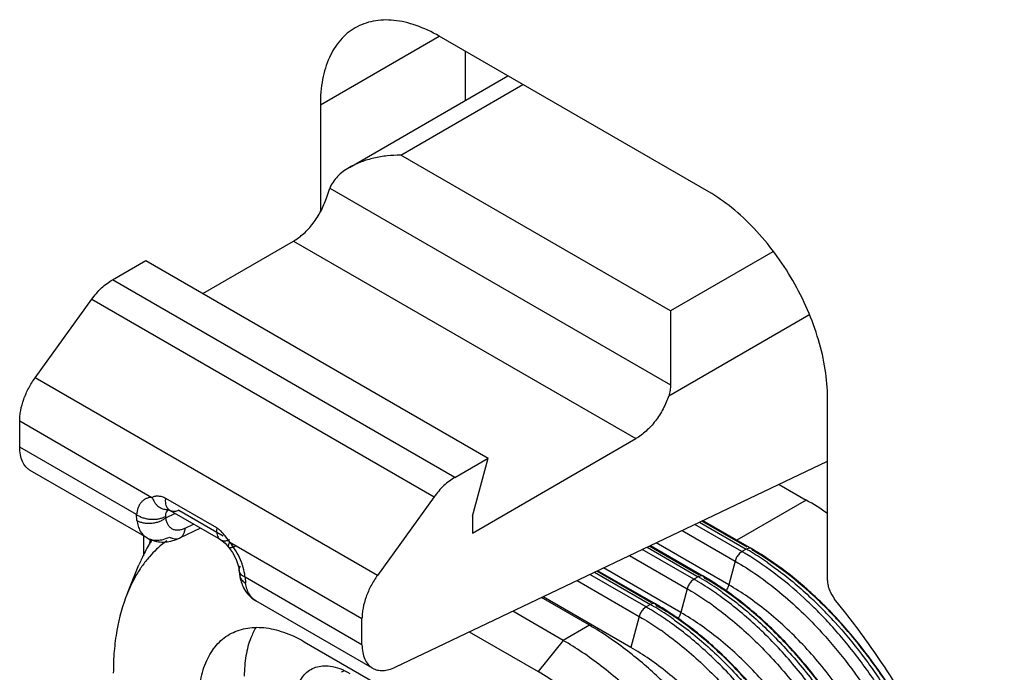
# Model space of a CAD drawing. Header units: inches. Extents: x 0 to 34, y 0 to 22.
# Tile 101 of 126: x 22.247 to 22.728, y 14.062 to 14.381. Entities that reach past the tile are written whole.
import ezdxf

# ---------------------------------------------------------------- set-up
doc = ezdxf.new("R2010")
doc.units = ezdxf.units.IN
doc.header["$LTSCALE"] = 1.87
doc.header["$MEASUREMENT"] = 0
doc.layers.get('0').update_dxf_attribs({"linetype": 'CONTINUOUS'})
doc.layers.add('02___PRT_ALL_AXES', color=7, linetype='CONTINUOUS')

msp = doc.modelspace()

# ---------------------------------------------------------------- linework, layer by layer
at = {"color": 7, "linetype": 'CONTINUOUS'}
for p, q in [((22.4648858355, 14.365133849), (22.4648858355, 14.3410676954)), ((22.3941751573, 14.3390107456), (22.3941751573, 14.2867361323)), ((22.6416625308, 14.106832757), (22.6416625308, 14.196114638)), ((22.6025095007, 14.123069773), (22.5803534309, 14.1358624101)), ((22.5998914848, 14.1209830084), (22.5769386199, 14.134235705)), ((22.5792616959, 14.135342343), (22.6020113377, 14.1222069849)), ((22.30790813, 14.1286399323), (22.30790813, 14.1189002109)), ((22.5764890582, 14.1074707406), (22.5512926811, 14.1220188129)), ((22.5536157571, 14.1231254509), (22.578608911, 14.1086947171)), ((22.6020113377, 14.1222069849), (22.5998914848, 14.1209830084)), ((22.5530866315, 14.0939584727), (22.5256467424, 14.1098019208)), ((22.5279698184, 14.1109085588), (22.5552064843, 14.0951824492)), ((22.578608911, 14.1086947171), (22.5764890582, 14.1074707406)), ((22.5254903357, 14.0850405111), (22.5020627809, 14.0985672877)), ((22.6505353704, 14.0909707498), (22.6451176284, 14.0978214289)), ((22.5552064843, 14.0951824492), (22.5530866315, 14.0939584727))]:
    msp.add_line(p, q, dxfattribs=at)
at = {"color": 6, "linetype": 'CONTINUOUS'}
for p, q in [((22.4083694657, 14.3084358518), (22.4857263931, 14.3531007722)), ((22.4333706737, 14.3144150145), (22.493049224, 14.3488726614)), ((22.5650484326, 14.2383859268), (22.4333706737, 14.3144150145)), ((22.3971459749, 14.2935013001), (22.3988235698, 14.2983427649)), ((22.3988235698, 14.2983427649), (22.5650484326, 14.2023666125)), ((22.336812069, 14.2469325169), (22.3811459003, 14.2725303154)), ((22.3811459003, 14.2725303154), (22.5481789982, 14.1760874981)), ((22.6150404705, 14.267250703), (22.5650484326, 14.2383859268)), ((22.2927707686, 14.2536481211), (22.3089759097, 14.2630047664)), ((22.3089759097, 14.2630047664), (22.4760090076, 14.1665619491)), ((22.4598038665, 14.1572053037), (22.2927707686, 14.2536481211)), ((22.2549957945, 14.2058025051), (22.2826312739, 14.2441022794)), ((22.2826312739, 14.2441022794), (22.4496643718, 14.1476594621)), ((22.5641790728, 14.1970584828), (22.6324767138, 14.2364926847)), ((22.5650484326, 14.2383859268), (22.5650484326, 14.2023666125)), ((22.4220288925, 14.1093596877), (22.2549957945, 14.2058025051)), ((22.2474576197, 14.1719975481), (22.2474576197, 14.184729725)), ((22.2474576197, 14.184729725), (22.3120160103, 14.1474545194)), ((22.468442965, 14.1300489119), (22.5481789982, 14.1760874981)), ((22.3045014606, 14.1390611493), (22.2474576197, 14.1719975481)), ((22.4307098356, 14.0645770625), (22.6416625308, 14.1650680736)), ((22.4598038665, 14.1572053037), (22.4760090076, 14.1665619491)), ((22.468442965, 14.1381908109), (22.4760090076, 14.1665619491)), ((22.3095929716, 14.1276671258), (22.2526346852, 14.1605541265)), ((22.6179919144, 14.1537921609), (22.6312779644, 14.1461209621)), ((22.3186793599, 14.1455943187), (22.3187602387, 14.1468723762)), ((22.3435924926, 14.132534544), (22.3187602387, 14.1468723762)), ((22.4496643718, 14.1476594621), (22.4220288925, 14.1093596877)), ((22.6312779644, 14.1461209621), (22.5974004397, 14.1265605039)), ((22.3198602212, 14.1414588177), (22.3189622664, 14.1402550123)), ((22.319362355, 14.1415407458), (22.3200255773, 14.141368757)), ((22.3200255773, 14.141368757), (22.320727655, 14.1410300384)), ((22.34558244, 14.1266791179), (22.3207318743, 14.1410276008)), ((22.3251341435, 14.1411875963), (22.3467524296, 14.1287054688)), ((22.3046105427, 14.1362026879), (22.3045015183, 14.1390611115)), ((22.3185331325, 14.1381534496), (22.3186747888, 14.1373658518)), ((22.3232768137, 14.139558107), (22.3186747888, 14.1373658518)), ((22.468442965, 14.1381908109), (22.468442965, 14.1300489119)), ((22.5808666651, 14.1361068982), (22.6045114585, 14.1224546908)), ((22.3356587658, 14.132408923), (22.325469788, 14.127555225)), ((22.3281867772, 14.1324750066), (22.3322182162, 14.1343954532)), ((22.3435924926, 14.132534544), (22.3435116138, 14.1312564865)), ((22.5707487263, 14.1312870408), (22.5965691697, 14.1163786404)), ((22.3455840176, 14.1266782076), (22.3476445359, 14.1250521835)), ((22.3499323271, 14.1255621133), (22.3477803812, 14.1286566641)), ((22.3476445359, 14.1250521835), (22.3493680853, 14.1231871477)), ((22.349368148, 14.1231870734), (22.351274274, 14.1205710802)), ((22.3499323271, 14.1255621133), (22.4144907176, 14.0882869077)), ((22.5791070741, 14.1095575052), (22.5547074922, 14.123645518)), ((22.5552207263, 14.1238900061), (22.5811090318, 14.1089424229)), ((22.5934654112, 14.1047401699), (22.5580033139, 14.1252155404)), ((22.6034116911, 14.1226816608), (22.6020113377, 14.1222069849)), ((22.60451152, 14.1224547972), (22.6034116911, 14.1226816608)), ((22.6053336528, 14.121439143), (22.6045114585, 14.1224546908)), ((22.3068966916, 14.1173589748), (22.3068001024, 14.1171463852)), ((22.5451027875, 14.1190701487), (22.5731667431, 14.1028663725)), ((22.5965691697, 14.1163786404), (22.5934654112, 14.1047401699)), ((22.5998914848, 14.1209830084), (22.5984911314, 14.1198405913)), ((22.3000110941, 14.1006816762), (22.3056528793, 14.1144803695)), ((22.35421024, 14.1137413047), (22.3545578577, 14.1116814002)), ((22.3545585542, 14.1116735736), (22.3545578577, 14.1116814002)), ((22.3545585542, 14.1116735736), (22.3548170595, 14.1093916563)), ((22.5295747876, 14.111673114), (22.5577066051, 14.0954301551)), ((22.5700629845, 14.091227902), (22.5323573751, 14.1129986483)), ((22.357446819, 14.1084911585), (22.3577269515, 14.1055339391)), ((22.4144907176, 14.0755547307), (22.3574468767, 14.1084911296)), ((22.5194568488, 14.1068532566), (22.5497643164, 14.0893541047)), ((22.5557046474, 14.0960452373), (22.5290615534, 14.1114286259)), ((22.5764890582, 14.1074707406), (22.5750887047, 14.1063283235)), ((22.5819312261, 14.1079268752), (22.5811090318, 14.1089424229)), ((22.5731667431, 14.1028663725), (22.5700629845, 14.091227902)), ((22.5457291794, 14.0742231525), (22.5028867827, 14.0989598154)), ((22.4196677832, 14.0641113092), (22.3627094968, 14.0969983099)), ((22.5530866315, 14.0939584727), (22.5516862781, 14.0928160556)), ((22.5585287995, 14.0944146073), (22.5577066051, 14.0954301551)), ((22.4144907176, 14.0755547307), (22.4144907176, 14.0882869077)), ((22.5126828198, 14.0776456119), (22.4880274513, 14.0918813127)), ((22.5497643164, 14.0893541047), (22.5457291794, 14.0742231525)), ((22.5254903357, 14.0850405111), (22.5126828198, 14.0776456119)), ((22.4668576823, 14.0817967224), (22.5004353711, 14.0624093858)), ((22.3862960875, 14.0770093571), (22.5115709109, 14.0046772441)), ((22.5126828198, 14.0776456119), (22.5004353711, 14.0624093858))]:
    msp.add_line(p, q, dxfattribs=at)
msp.add_lwpolyline([(22.351274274, 14.1205710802), (22.3530855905, 14.1171099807), (22.35421024, 14.1137413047)], dxfattribs=at)
for centre, radius, start, end in [((22.5526407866, 14.0100794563), 0.1571340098, 55.4733323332, 59.970450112), ((22.319192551, 14.147609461), 0.006070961, 271.6601777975, 281.8718095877), ((22.3171545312, 14.1407765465), 0.0151338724, 240.0235018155, 259.0951825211), ((22.4242866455, 14.1114999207), 0.114288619, 172.0844490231, 173.4579166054), ((22.4181170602, 14.1107039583), 0.1076222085, 171.3002380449, 172.1178647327), ((22.3490896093, 14.0854827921), 0.0505586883, 126.1553288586, 133.5501722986), ((22.3507686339, 14.0836751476), 0.0530256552, 133.5193347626, 139.0202747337), ((22.3232043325, 14.1032106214), 0.0348421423, 37.2643447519, 39.9043140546), ((22.3230099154, 14.1030390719), 0.0351007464, 29.3343646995, 37.2950479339), ((22.531527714, 14.0001374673), 0.1409571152, 59.2540185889, 59.9976221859), ((22.5298914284, 13.9973784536), 0.1441648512, 58.7759547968, 59.2556898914), ((22.5340438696, 14.0004122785), 0.1409256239, 59.510416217, 59.9977573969), ((22.5285559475, 13.9913359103), 0.1515314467, 56.0293975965, 59.4635770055), ((22.3783257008, 14.0847864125), 0.0785052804, 155.6568125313, 157.7751638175), ((22.3534180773, 14.0813549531), 0.0565473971, 139.0059598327, 144.987609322), ((22.5296609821, 13.9993503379), 0.1404522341, 59.5906567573, 59.9979341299), ((22.5281283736, 13.9967479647), 0.143472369, 58.8542565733, 59.5888538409), ((22.5256513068, 13.9904628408), 0.1522767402, 55.3195144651, 58.7605394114), ((22.3562509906, 14.079291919), 0.0600513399, 144.9262707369, 146.425892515), ((22.359005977, 14.1099938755), 0.0042308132, 179.1322837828, 188.1640996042), ((22.3753536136, 14.1122636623), 0.020736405, 187.957764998, 192.3967668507), ((22.5062585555, 13.98583807), 0.1404522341, 59.5906567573, 59.9979341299), ((22.504725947, 13.983235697), 0.1434723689, 58.854256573, 59.588853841), ((22.5081252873, 13.9866251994), 0.1409571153, 59.2540185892, 59.9976221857), ((22.5032706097, 13.9785460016), 0.1503825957, 55.584742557, 59.2380302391), ((22.5106414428, 13.9869000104), 0.1409256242, 59.5104162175, 59.9977573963), ((22.5090961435, 13.9820083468), 0.1454662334, 56.6982447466, 59.9536140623), ((22.5062939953, 13.9796606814), 0.1493697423, 56.8145776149, 59.4823434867), ((22.4985528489, 13.973288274), 0.1551788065, 55.2467601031, 58.8031931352), ((22.5028171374, 13.9743022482), 0.1557572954, 56.3194906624, 56.8230916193), ((22.4967828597, 13.9688219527), 0.1620714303, 54.8862868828, 55.6355610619), ((22.5044028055, 13.9748063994), 0.154062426, 55.9303448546, 56.7099857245), ((22.5009985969, 13.9715810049), 0.1590302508, 55.5593702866, 56.3179814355), ((22.5032677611, 13.9731247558), 0.1560912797, 55.7275383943, 55.9310185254), ((22.499897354, 13.9699720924), 0.1609799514, 55.3619220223, 55.5599805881), ((22.3702758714, 14.1100907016), 0.0151215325, 222.0490163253, 239.9754593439), ((22.4932933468, 13.9656363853), 0.1644638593, 54.519910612, 55.2609123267), ((22.4921618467, 13.9640460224), 0.1664156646, 54.3270299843, 54.5204884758), ((22.4953048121, 13.9667100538), 0.1646491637, 54.6933882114, 54.8882723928), ((22.4898379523, 13.9455503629), 0.2098106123, 44.3607386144, 46.7632501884), ((22.4961710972, 13.9492320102), 0.2044118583, 44.8972445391, 47.3545685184), ((22.4936404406, 13.9474382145), 0.2077127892, 44.7537826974, 47.1730612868), ((22.4828561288, 13.9723258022), 0.1404522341, 59.5906567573, 59.9979341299), ((22.4813235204, 13.9697234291), 0.1434723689, 58.854256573, 59.5888538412), ((22.4847228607, 13.9731129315), 0.1409571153, 59.2540185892, 59.9976221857), ((22.4751504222, 13.9597760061), 0.1551788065, 55.246760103, 58.8031931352), ((22.4798681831, 13.9650337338), 0.1503825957, 55.584742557, 59.238030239), ((22.4872390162, 13.9733877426), 0.1409256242, 59.5104162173, 59.9977573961), ((22.4856937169, 13.9684960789), 0.1454662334, 56.6982447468, 59.9536140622), ((22.4828915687, 13.9661484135), 0.1493697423, 56.814577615, 59.4823434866), ((22.4917386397, 13.9640655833), 0.1609526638, 54.3602929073, 55.1185229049), ((22.4902652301, 13.9620008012), 0.1634892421, 54.1650870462, 54.3622850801), ((22.4857051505, 13.9422808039), 0.2126800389, 44.1768562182, 46.549552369), ((22.4839325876, 13.9396932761), 0.2181277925, 43.4451300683, 44.3761470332), ((22.4900698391, 13.943151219), 0.2130258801, 43.4455284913, 44.8975071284), ((22.4878755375, 13.9417173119), 0.215834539, 43.4416657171, 44.7547883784), ((22.4794147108, 13.9607899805), 0.1557572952, 56.3194906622, 56.8230916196), ((22.473380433, 13.9553096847), 0.1620714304, 54.8862868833, 55.6355610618), ((22.4810003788, 13.9612941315), 0.154062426, 55.9303448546, 56.7099857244), ((22.4775961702, 13.9580687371), 0.1590302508, 55.5593702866, 56.3179814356), ((22.4719023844, 13.9531977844), 0.1646491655, 54.6933882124, 54.8882723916), ((22.4798653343, 13.9596124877), 0.15609128, 55.7275383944, 55.9310185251), ((22.4764949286, 13.9564598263), 0.1609799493, 55.361922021, 55.5599805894), ((22.4810626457, 13.9377497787), 0.2191671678, 43.4468529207, 44.1806123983), ((22.4774802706, 13.9343760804), 0.2240880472, 42.2589169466, 43.4432259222), ((22.4805077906, 13.9364440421), 0.222848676, 42.3622613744, 43.4461475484), ((22.4844453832, 13.9384710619), 0.2205572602, 42.6346753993, 43.4412481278), ((22.486675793, 13.9399347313), 0.2177019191, 42.7500421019, 43.4458695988), ((22.4698909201, 13.9521241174), 0.1644638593, 54.5199106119, 55.2609123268), ((22.4687594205, 13.9505337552), 0.1664156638, 54.3270299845, 54.520488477), ((22.468336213, 13.9505533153), 0.160952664, 54.3602929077, 55.1185229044), ((22.4668628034, 13.9484885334), 0.1634892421, 54.1650870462, 54.3622850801), ((22.4093559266, 14.0534629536), 0.009948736, 110.6102946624, 119.9962465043)]:
    msp.add_arc(centre, radius, start, end, dxfattribs=at)
at = {"color": 7, "linetype": 'CONTINUOUS'}
msp.add_arc((22.4278215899, 13.9220800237), 0.190112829, 51.0964088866, 52.2205823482, dxfattribs=at)
at = {"color": 6, "linetype": 'CONTINUOUS'}
for points, knots in [([(22.4333706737, 14.3144150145), (22.431169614, 14.3144150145), (22.4267771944, 14.3141793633), (22.4203040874, 14.3131058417), (22.4140955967, 14.3112793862), (22.4101958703, 14.3094903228), (22.4083694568, 14.3084358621)], [0, 0, 0, 0, 0.2542768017, 0.5070063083, 0.7563640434, 1, 1, 1, 1]), ([(22.4083694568, 14.3084358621), (22.4073009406, 14.3078189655), (22.4052576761, 14.306483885), (22.402529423, 14.3041232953), (22.4002955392, 14.3014294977), (22.3992187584, 14.2993914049), (22.3988235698, 14.2983427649)], [0, 0, 0, 0, 0.2616666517, 0.5161762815, 0.7623358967, 1, 1, 1, 1]), ([(22.3811459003, 14.2725303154), (22.3820067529, 14.2730273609), (22.3837189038, 14.2741663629), (22.3861530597, 14.2761863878), (22.3884874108, 14.2785388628), (22.3914275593, 14.2820780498), (22.3939476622, 14.2860299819), (22.3959615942, 14.2902405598), (22.3967869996, 14.2924117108), (22.3971459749, 14.2935013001)], [0, 0, 0, 0, 0.1108548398, 0.2287321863, 0.3522134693, 0.4798761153, 0.7413710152, 0.8720652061, 1, 1, 1, 1]), ([(22.2826312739, 14.2441022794), (22.2840628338, 14.2460862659), (22.2864262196, 14.248832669), (22.2899866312, 14.2518653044), (22.2918383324, 14.2531097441), (22.2927707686, 14.2536481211)], [0, 0, 0, 0, 0.52382174, 0.7694705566, 1, 1, 1, 1]), ([(22.2474576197, 14.184729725), (22.2474576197, 14.1855682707), (22.2475507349, 14.1872933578), (22.2480731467, 14.1908621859), (22.2493548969, 14.1954461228), (22.2517354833, 14.2008021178), (22.2538300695, 14.2041869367), (22.2549957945, 14.2058025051)], [0, 0, 0, 0, 0.1107940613, 0.2278149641, 0.476066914, 0.7367738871, 1, 1, 1, 1]), ([(22.5650484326, 14.2023666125), (22.5650484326, 14.2014699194), (22.5648992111, 14.1996680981), (22.564461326, 14.1979151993), (22.5641790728, 14.1970584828)], [0, 0, 0, 0, 0.4985207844, 1, 1, 1, 1]), ([(22.5641790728, 14.1970584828), (22.5638200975, 14.1959688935), (22.5629946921, 14.1937977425), (22.5609807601, 14.1895871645), (22.5584606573, 14.1856352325), (22.5555205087, 14.1820960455), (22.5531861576, 14.1797435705), (22.5507520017, 14.1777235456), (22.5490398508, 14.1765845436), (22.5481789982, 14.1760874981)], [0, 0, 0, 0, 0.1279347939, 0.2586289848, 0.5201238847, 0.6477865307, 0.7712678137, 0.8891451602, 1, 1, 1, 1]), ([(22.2526353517, 14.1605552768), (22.2522255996, 14.1607920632), (22.2514376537, 14.1613417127), (22.2500231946, 14.1627306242), (22.2486229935, 14.1650139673), (22.2476510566, 14.1683224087), (22.2474576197, 14.1707314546), (22.2474576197, 14.1719975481)], [0, 0, 0, 0, 0.1081678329, 0.2183411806, 0.4512930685, 0.7106162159, 1, 1, 1, 1]), ([(22.4598038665, 14.1572053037), (22.4588714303, 14.1566669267), (22.4570197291, 14.1554224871), (22.4534593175, 14.1523898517), (22.4510959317, 14.1496434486), (22.4496643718, 14.1476594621)], [0, 0, 0, 0, 0.2305294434, 0.47617826, 1, 1, 1, 1]), ([(22.3120160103, 14.1474545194), (22.3115197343, 14.1474343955), (22.3105450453, 14.1473139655), (22.3091576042, 14.1468659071), (22.3079076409, 14.1461449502), (22.3068288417, 14.145156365), (22.3059361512, 14.1439247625), (22.3052457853, 14.1424711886), (22.3047567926, 14.1408288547), (22.3045669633, 14.1396646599), (22.3045014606, 14.1390611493)], [0, 0, 0, 0, 0.1200672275, 0.2359508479, 0.3501844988, 0.4661251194, 0.5870505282, 0.7156226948, 0.8532519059, 1, 1, 1, 1]), ([(22.3187602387, 14.1468723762), (22.3181888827, 14.1472065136), (22.3170163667, 14.1477212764), (22.3152086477, 14.1480526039), (22.3135230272, 14.1479566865), (22.3124901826, 14.1476497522), (22.3120160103, 14.1474545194)], [0, 0, 0, 0, 0.2835195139, 0.5425627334, 0.7803457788, 1, 1, 1, 1]), ([(22.3120160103, 14.1474545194), (22.3123099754, 14.146636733), (22.3128928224, 14.1454468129), (22.3139530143, 14.1440578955), (22.3148859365, 14.1431493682), (22.315925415, 14.1424117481), (22.3173874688, 14.1417260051), (22.3185912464, 14.1415190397), (22.3193665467, 14.1415409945)], [0, 0, 0, 0, 0.2592608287, 0.3903119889, 0.5198993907, 0.646310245, 0.7686056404, 1, 1, 1, 1]), ([(22.3191868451, 14.1428503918), (22.3190058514, 14.143265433), (22.3187515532, 14.1441754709), (22.3186793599, 14.1451121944), (22.3186793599, 14.1455943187)], [0, 0, 0, 0, 0.4843112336, 1, 1, 1, 1]), ([(22.320731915, 14.141027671), (22.3203947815, 14.1412246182), (22.3197720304, 14.1417655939), (22.3193531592, 14.1424690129), (22.3191868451, 14.1428503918)], [0, 0, 0, 0, 0.4841165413, 1, 1, 1, 1]), ([(22.3251341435, 14.1411875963), (22.3247697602, 14.1410140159), (22.3240286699, 14.1407259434), (22.3228792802, 14.140510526), (22.3217543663, 14.1405807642), (22.3210600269, 14.1408387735), (22.320750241, 14.1410170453)], [0, 0, 0, 0, 0.2659289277, 0.5212543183, 0.7645085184, 1, 1, 1, 1]), ([(22.3045014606, 14.1390611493), (22.3049427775, 14.1387502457), (22.3059330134, 14.1381668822), (22.3076011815, 14.13747411), (22.3094850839, 14.1369793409), (22.3114870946, 14.1367132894), (22.3134936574, 14.1367182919), (22.3153882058, 14.1369672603), (22.3170738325, 14.1374425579), (22.3180830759, 14.1378990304), (22.3185331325, 14.1381534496)], [0, 0, 0, 0, 0.1100835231, 0.2333885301, 0.3672381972, 0.5061361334, 0.64407213, 0.7752453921, 0.8945747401, 1, 1, 1, 1]), ([(22.3046104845, 14.1362027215), (22.3050581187, 14.1359442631), (22.3060652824, 14.135482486), (22.3077533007, 14.1350107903), (22.3096541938, 14.1347792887), (22.3116697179, 14.1348050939), (22.3136809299, 14.1351149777), (22.3155727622, 14.1356621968), (22.317245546, 14.1364124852), (22.3182345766, 14.1370356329), (22.3186747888, 14.1373658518)], [0, 0, 0, 0, 0.1046559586, 0.2231124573, 0.3535416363, 0.4910436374, 0.6299597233, 0.7643147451, 0.8885796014, 1, 1, 1, 1]), ([(22.3046104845, 14.1362027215), (22.3047427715, 14.1352581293), (22.305138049, 14.1334626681), (22.3061886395, 14.1310250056), (22.3076665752, 14.1290388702), (22.3089265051, 14.1280522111), (22.309593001, 14.1276671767)], [0, 0, 0, 0, 0.2801355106, 0.5368408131, 0.7739322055, 1, 1, 1, 1]), ([(22.3189622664, 14.1402550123), (22.3188948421, 14.1401050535), (22.3186410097, 14.1394320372), (22.3185450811, 14.1387065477), (22.3185328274, 14.138153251)], [0, 0, 0, 0, 0.2290434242, 1, 1, 1, 1]), ([(22.3186747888, 14.1373658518), (22.3187575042, 14.1367752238), (22.3190079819, 14.1356547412), (22.3196833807, 14.1341425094), (22.3206395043, 14.1329286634), (22.3218494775, 14.1320616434), (22.3232704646, 14.1315816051), (22.3248448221, 14.1314927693), (22.3265232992, 14.131786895), (22.3276302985, 14.1322099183), (22.3281867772, 14.1324750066)], [0, 0, 0, 0, 0.138681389, 0.2652818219, 0.3820399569, 0.4937750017, 0.6065313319, 0.7261050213, 0.8566676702, 1, 1, 1, 1]), ([(22.3254697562, 14.1275552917), (22.3258641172, 14.1277429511), (22.3266151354, 14.1282748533), (22.3274673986, 14.1294250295), (22.3280286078, 14.1308721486), (22.3281995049, 14.1319396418), (22.3282402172, 14.1325004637)], [0, 0, 0, 0, 0.2211936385, 0.4563104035, 0.715211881, 1, 1, 1, 1]), ([(22.3435116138, 14.1312564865), (22.3435116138, 14.1307735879), (22.3435841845, 14.1298348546), (22.3439528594, 14.1285181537), (22.3446115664, 14.1274175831), (22.345241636, 14.1268753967), (22.3455823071, 14.1266793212)], [0, 0, 0, 0, 0.2762076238, 0.5355698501, 0.7751736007, 1, 1, 1, 1]), ([(22.3477803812, 14.1286566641), (22.347166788, 14.1294409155), (22.3461933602, 14.1305484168), (22.3447418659, 14.1317978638), (22.3439799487, 14.1323138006), (22.3435924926, 14.132534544)], [0, 0, 0, 0, 0.5206342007, 0.7668481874, 1, 1, 1, 1]), ([(22.3118799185, 14.1264907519), (22.3114173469, 14.1257767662), (22.3095875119, 14.1228285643), (22.3079835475, 14.119741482), (22.3068966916, 14.1173589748)], [0, 0, 0, 0, 0.2452081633, 1, 1, 1, 1]), ([(22.309593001, 14.1276671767), (22.3103243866, 14.1272446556), (22.3119746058, 14.1266078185), (22.3147142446, 14.1263916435), (22.3176464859, 14.1268899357), (22.3195793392, 14.1276299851), (22.3205528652, 14.1280937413)], [0, 0, 0, 0, 0.2225669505, 0.4579547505, 0.7158576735, 1, 1, 1, 1]), ([(22.3142915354, 14.1259159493), (22.3154205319, 14.1256975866), (22.3177324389, 14.1255136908), (22.3200298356, 14.1258001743), (22.3211516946, 14.1260493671)], [0, 0, 0, 0, 0.5001561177, 1, 1, 1, 1]), ([(22.3205528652, 14.1280937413), (22.3209676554, 14.1278542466), (22.3218048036, 14.1274602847), (22.3231029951, 14.1271442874), (22.3243496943, 14.1271557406), (22.3251208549, 14.1273892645), (22.3254697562, 14.1275552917)], [0, 0, 0, 0, 0.2798422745, 0.5370395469, 0.7742466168, 1, 1, 1, 1]), ([(22.3211516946, 14.1260493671), (22.3215216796, 14.12613155), (22.3230012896, 14.1265084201), (22.3244340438, 14.1270618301), (22.325469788, 14.127555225)], [0, 0, 0, 0, 0.2483207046, 1, 1, 1, 1]), ([(22.3455824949, 14.1266792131), (22.345851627, 14.1265243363), (22.3464446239, 14.1262889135), (22.3470757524, 14.1262137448), (22.3473941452, 14.1262111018)], [0, 0, 0, 0, 0.4937274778, 1, 1, 1, 1]), ([(22.3473941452, 14.1262111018), (22.3476084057, 14.1262093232), (22.3484970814, 14.1262696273), (22.3493581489, 14.1265600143), (22.3499663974, 14.1268497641)], [0, 0, 0, 0, 0.241291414, 1, 1, 1, 1]), ([(22.3499323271, 14.1255621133), (22.3497826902, 14.1253186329), (22.3495267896, 14.1248599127), (22.3492928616, 14.1242770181), (22.3492103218, 14.1238594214), (22.3492043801, 14.1235971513), (22.3492523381, 14.1233692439), (22.3493250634, 14.1232410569), (22.349369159, 14.1231880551)], [0, 0, 0, 0, 0.334543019, 0.6142127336, 0.7304032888, 0.8311469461, 0.9192908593, 1, 1, 1, 1]), ([(22.3493692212, 14.1231879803), (22.3494283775, 14.1231168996), (22.3495972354, 14.1229936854), (22.3499290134, 14.1229191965), (22.3503334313, 14.1229261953), (22.3508079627, 14.1230099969), (22.3513433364, 14.1231675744), (22.3521556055, 14.1234802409), (22.352769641, 14.1237828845), (22.3531859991, 14.1240069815)], [0, 0, 0, 0, 0.0677674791, 0.1473745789, 0.2451268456, 0.3626401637, 0.4994415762, 0.6535031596, 1, 1, 1, 1]), ([(22.6346518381, 14.0995892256), (22.6300243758, 14.1038484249), (22.6206418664, 14.1116925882), (22.6104581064, 14.1184803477), (22.6053336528, 14.121439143)], [0, 0, 0, 0, 0.5152339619, 1, 1, 1, 1]), ([(22.3562069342, 14.1143374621), (22.3560437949, 14.1148399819), (22.3553257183, 14.1168670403), (22.3544037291, 14.1188210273), (22.3536098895, 14.1202351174)], [0, 0, 0, 0, 0.2457368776, 1, 1, 1, 1]), ([(22.5984911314, 14.1198405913), (22.5980364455, 14.1193522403), (22.5972566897, 14.1182585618), (22.5967397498, 14.1170182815), (22.5965691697, 14.1163786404)], [0, 0, 0, 0, 0.5019773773, 1, 1, 1, 1]), ([(22.5965691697, 14.1163786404), (22.6002995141, 14.1142247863), (22.6077376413, 14.1094498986), (22.6184911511, 14.1012229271), (22.6289977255, 14.0918371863), (22.6356659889, 14.0849775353), (22.638935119, 14.0813852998)], [0, 0, 0, 0, 0.2343134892, 0.4800799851, 0.7357904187, 1, 1, 1, 1]), ([(22.6319709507, 14.0966800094), (22.6273027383, 14.1010997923), (22.6178227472, 14.1092723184), (22.6075256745, 14.1164024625), (22.6023346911, 14.1195394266)], [0, 0, 0, 0, 0.5145418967, 1, 1, 1, 1]), ([(22.6348407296, 14.0997769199), (22.6331017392, 14.101387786), (22.6262292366, 14.1075316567), (22.6189068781, 14.1131797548), (22.6132267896, 14.1170046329)], [0, 0, 0, 0, 0.2571450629, 1, 1, 1, 1]), ([(22.3062179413, 14.112501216), (22.3056182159, 14.1115978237), (22.303253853, 14.1078214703), (22.3012864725, 14.103800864), (22.3000111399, 14.1006816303)], [0, 0, 0, 0, 0.2434406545, 1, 1, 1, 1]), ([(22.3545582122, 14.1116814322), (22.3545415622, 14.1118656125), (22.3545499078, 14.1122446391), (22.3547310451, 14.1130124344), (22.3550300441, 14.1135484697), (22.3552742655, 14.1138769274)], [0, 0, 0, 0, 0.2356427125, 0.4784597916, 1, 1, 1, 1]), ([(22.355315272, 14.1099899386), (22.3551074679, 14.1102334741), (22.3547587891, 14.1107599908), (22.35458709, 14.1113724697), (22.3545589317, 14.111673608)], [0, 0, 0, 0, 0.5142081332, 1, 1, 1, 1]), ([(22.3574468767, 14.1084911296), (22.35740105, 14.1089662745), (22.3571503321, 14.1109454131), (22.3566753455, 14.1128946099), (22.3562069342, 14.1143374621)], [0, 0, 0, 0, 0.2393533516, 1, 1, 1, 1]), ([(22.612296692, 14.1156857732), (22.6141203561, 14.114426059), (22.6215327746, 14.1090780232), (22.6285176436, 14.1031449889), (22.6335612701, 14.0984035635)], [0, 0, 0, 0, 0.2425307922, 1, 1, 1, 1]), ([(22.3548182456, 14.1093916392), (22.3548645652, 14.1090690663), (22.355032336, 14.108429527), (22.3553316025, 14.1078410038), (22.3555091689, 14.107563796)], [0, 0, 0, 0, 0.4974655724, 1, 1, 1, 1]), ([(22.3551006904, 14.1078119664), (22.3551712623, 14.1074920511), (22.3554836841, 14.106225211), (22.3559279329, 14.1049900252), (22.3563361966, 14.104102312)], [0, 0, 0, 0, 0.2510971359, 1, 1, 1, 1]), ([(22.3574468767, 14.1084911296), (22.3570326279, 14.1086776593), (22.3562616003, 14.1090972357), (22.3555874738, 14.1096709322), (22.355315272, 14.1099899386)], [0, 0, 0, 0, 0.5200033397, 1, 1, 1, 1]), ([(22.3555091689, 14.107563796), (22.3556427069, 14.1073553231), (22.3562512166, 14.1065480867), (22.3570685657, 14.1059140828), (22.3577270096, 14.1055339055)], [0, 0, 0, 0, 0.2456361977, 1, 1, 1, 1]), ([(22.4220288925, 14.1093596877), (22.4208631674, 14.1077441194), (22.4187685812, 14.1043593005), (22.4163879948, 14.0990033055), (22.4151062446, 14.0944193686), (22.4145838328, 14.0908505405), (22.4144907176, 14.0891254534), (22.4144907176, 14.0882869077)], [0, 0, 0, 0, 0.2632261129, 0.523933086, 0.7721850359, 0.8892059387, 1, 1, 1, 1]), ([(22.5811090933, 14.1089425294), (22.5809443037, 14.1090379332), (22.5805652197, 14.1091755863), (22.5799350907, 14.1091911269), (22.5792645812, 14.1090278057), (22.5788278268, 14.1088211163), (22.578608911, 14.1086947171)], [0, 0, 0, 0, 0.2177385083, 0.4510097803, 0.7109389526, 1, 1, 1, 1]), ([(22.3563361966, 14.104102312), (22.3568539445, 14.1029765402), (22.3577117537, 14.1015413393), (22.3587696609, 14.1002699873), (22.359047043, 14.0999628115)], [0, 0, 0, 0, 0.7496186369, 1, 1, 1, 1]), ([(22.3627095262, 14.0969983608), (22.3620430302, 14.0973833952), (22.3607831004, 14.0983700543), (22.3593051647, 14.1003561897), (22.3582545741, 14.1027938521), (22.3578592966, 14.1045893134), (22.3577270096, 14.1055339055)], [0, 0, 0, 0, 0.2260677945, 0.4631591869, 0.7198644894, 1, 1, 1, 1]), ([(22.5750887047, 14.1063283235), (22.5746340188, 14.1058399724), (22.5738542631, 14.104746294), (22.5733373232, 14.1035060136), (22.5731667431, 14.1028663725)], [0, 0, 0, 0, 0.5019773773, 1, 1, 1, 1]), ([(22.5731667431, 14.1028663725), (22.5740581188, 14.1023517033), (22.5776692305, 14.1002118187), (22.581185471, 14.0979126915), (22.5837843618, 14.0961009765)], [0, 0, 0, 0, 0.2452240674, 1, 1, 1, 1]), ([(22.6844697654, 13.9405104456), (22.6839143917, 13.9479457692), (22.6816802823, 13.9632031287), (22.6754935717, 13.986034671), (22.6665445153, 14.0089547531), (22.6550934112, 14.0312847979), (22.6414803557, 14.0523667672), (22.6261051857, 14.0715771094), (22.609425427, 14.0883511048), (22.5973289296, 14.0979149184), (22.5911672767, 14.1021137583)], [0, 0, 0, 0, 0.1164419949, 0.240027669, 0.3687025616, 0.4999952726, 0.631288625, 0.7599654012, 0.8835540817, 1, 1, 1, 1]), ([(22.6848496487, 13.9405560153), (22.6842430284, 13.9480345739), (22.6819277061, 13.9633385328), (22.6756608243, 13.9861996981), (22.6666816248, 14.0090897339), (22.6552416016, 14.0313703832), (22.6416657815, 14.0524180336), (22.6263317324, 14.0716394), (22.6096664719, 14.0884975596), (22.5975702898, 14.098154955), (22.5913968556, 14.102419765)], [0, 0, 0, 0, 0.1170634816, 0.2407257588, 0.3691362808, 0.4999961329, 0.6308564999, 0.7592685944, 0.8829333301, 1, 1, 1, 1]), ([(22.5934654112, 14.1047401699), (22.5933109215, 14.1041608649), (22.5928658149, 14.1030223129), (22.5922157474, 14.1019883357), (22.5918385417, 14.1015044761)], [0, 0, 0, 0, 0.4942431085, 1, 1, 1, 1]), ([(22.6878925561, 13.9411875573), (22.6878925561, 13.9448387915), (22.6875668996, 13.9523111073), (22.6861925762, 13.9636729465), (22.6839278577, 13.9753413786), (22.6807989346, 13.9872018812), (22.6768332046, 13.9991425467), (22.6720716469, 14.0110514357), (22.6665560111, 14.0228126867), (22.6603426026, 14.0343152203), (22.6534877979, 14.0454474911), (22.6460600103, 14.0561049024), (22.6381272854, 14.0661831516), (22.6297690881, 14.07558815), (22.6210618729, 14.0842284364), (22.6120888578, 14.0920243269), (22.602936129, 14.0988958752), (22.5966275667, 14.1029143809), (22.5934654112, 14.1047401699)], [0, 0, 0, 0, 0.0558101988, 0.114176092, 0.1747867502, 0.237348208, 0.3015415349, 0.3669863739, 0.433277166, 0.4999939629, 0.5667109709, 0.6330023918, 0.6984482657, 0.7626430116, 0.8252062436, 0.8858189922, 0.9441872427, 1, 1, 1, 1]), ([(22.3000111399, 14.1006816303), (22.2976309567, 14.0948601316), (22.2950695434, 14.0854098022), (22.2934178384, 14.0722392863), (22.2931472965, 14.0652547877), (22.2931472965, 14.0616816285)], [0, 0, 0, 0, 0.474029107, 0.7306877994, 1, 1, 1, 1]), ([(22.6809977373, 13.9402534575), (22.6802701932, 13.9475779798), (22.6777803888, 13.9625484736), (22.6714271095, 13.9848998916), (22.6625119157, 14.0072785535), (22.6512719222, 14.0290786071), (22.6380122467, 14.0497127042), (22.6230889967, 14.0686229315), (22.6069083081, 14.0853010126), (22.5951880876, 14.0949427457), (22.5892084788, 14.0992352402)], [0, 0, 0, 0, 0.11717049, 0.2408911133, 0.3692537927, 0.4999957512, 0.6307382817, 0.7591026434, 0.8828259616, 1, 1, 1, 1]), ([(22.5904640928, 14.1010754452), (22.5965287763, 14.0967803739), (22.6084204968, 14.087098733), (22.6248322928, 14.0702919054), (22.6399661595, 14.0511861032), (22.6534002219, 14.0303073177), (22.6647649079, 14.0082338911), (22.6737441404, 13.9855750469), (22.6800933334, 13.9629591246), (22.6825319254, 13.9478201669), (22.6832191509, 13.9404206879)], [0, 0, 0, 0, 0.1169849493, 0.240673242, 0.3691188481, 0.5000043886, 0.6308893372, 0.7593332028, 0.8830187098, 1, 1, 1, 1]), ([(22.5516862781, 14.0928160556), (22.5512315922, 14.0923277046), (22.5504518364, 14.0912340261), (22.5499348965, 14.0899937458), (22.5497643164, 14.0893541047)], [0, 0, 0, 0, 0.5019773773, 1, 1, 1, 1]), ([(22.5577066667, 14.0954302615), (22.557541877, 14.0955256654), (22.557162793, 14.0956633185), (22.556532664, 14.095678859), (22.5558621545, 14.0955155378), (22.5554254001, 14.0953088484), (22.5552064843, 14.0951824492)], [0, 0, 0, 0, 0.2177385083, 0.4510097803, 0.7109389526, 1, 1, 1, 1]), ([(22.5859802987, 14.0945427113), (22.592357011, 14.0899377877), (22.6048164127, 14.0795088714), (22.6218376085, 14.0613656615), (22.6373095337, 14.0407565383), (22.6507337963, 14.0183391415), (22.6599219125, 13.9986143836), (22.6658725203, 13.9825359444), (22.6695561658, 13.9705636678), (22.6724567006, 13.9586992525), (22.6745520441, 13.9470370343), (22.6758218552, 13.9356754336), (22.6761213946, 13.9282015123), (22.6761213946, 13.9245436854)], [0, 0, 0, 0, 0.1187775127, 0.2445398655, 0.3749241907, 0.5071764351, 0.6384398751, 0.7028426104, 0.7659595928, 0.8274883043, 0.8871722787, 0.9447636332, 1, 1, 1, 1]), ([(22.5497643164, 14.0893541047), (22.5506556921, 14.0888394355), (22.5542668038, 14.0866995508), (22.5577830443, 14.0844004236), (22.5603819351, 14.0825887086)], [0, 0, 0, 0, 0.2452240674, 1, 1, 1, 1]), ([(22.5670616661, 14.0875631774), (22.5731263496, 14.083268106), (22.5850180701, 14.0735864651), (22.6014298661, 14.0567796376), (22.6165637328, 14.0376738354), (22.6299977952, 14.0167950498), (22.6413624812, 13.9947216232), (22.6503417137, 13.972062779), (22.6566909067, 13.9494468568), (22.6591294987, 13.9343078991), (22.6598167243, 13.92690842)], [0, 0, 0, 0, 0.1169849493, 0.240673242, 0.3691188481, 0.5000043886, 0.6308893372, 0.7593332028, 0.8830187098, 1, 1, 1, 1]), ([(22.6610673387, 13.9269981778), (22.660511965, 13.9344335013), (22.6582778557, 13.9496908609), (22.6520911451, 13.9725224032), (22.6431420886, 13.9954424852), (22.6316909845, 14.01777253), (22.618077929, 14.0388544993), (22.602702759, 14.0580648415), (22.5860230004, 14.0748388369), (22.5739265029, 14.0844026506), (22.5677648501, 14.0886014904)], [0, 0, 0, 0, 0.1164419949, 0.240027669, 0.3687025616, 0.4999952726, 0.631288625, 0.7599654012, 0.8835540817, 1, 1, 1, 1]), ([(22.6614472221, 13.9270437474), (22.6608406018, 13.9345223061), (22.6585252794, 13.949826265), (22.6522583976, 13.9726874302), (22.6432791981, 13.9955774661), (22.6318391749, 14.0178581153), (22.6182633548, 14.0389057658), (22.6029293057, 14.0581271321), (22.5862640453, 14.0749852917), (22.5741678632, 14.0846426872), (22.5679944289, 14.0889074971)], [0, 0, 0, 0, 0.1170634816, 0.2407257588, 0.3691362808, 0.4999961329, 0.6308564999, 0.7592685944, 0.8829333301, 1, 1, 1, 1]), ([(22.5700629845, 14.091227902), (22.5699084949, 14.090648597), (22.5694633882, 14.0895100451), (22.5688133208, 14.0884760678), (22.568436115, 14.0879922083)], [0, 0, 0, 0, 0.4942431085, 1, 1, 1, 1]), ([(22.6644901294, 13.9276752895), (22.6644901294, 13.9313265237), (22.6641644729, 13.9387988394), (22.6627901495, 13.9501606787), (22.6605254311, 13.9618291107), (22.657396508, 13.9736896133), (22.6534307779, 13.9856302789), (22.6486692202, 13.9975391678), (22.6431535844, 14.0093004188), (22.6369401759, 14.0208029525), (22.6300853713, 14.0319352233), (22.6226575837, 14.0425926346), (22.6147248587, 14.0526708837), (22.6063666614, 14.0620758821), (22.5976594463, 14.0707161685), (22.5886864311, 14.078512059), (22.5795337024, 14.0853836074), (22.5732251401, 14.089402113), (22.5700629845, 14.091227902)], [0, 0, 0, 0, 0.0558101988, 0.114176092, 0.1747867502, 0.237348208, 0.3015415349, 0.3669863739, 0.433277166, 0.4999939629, 0.5667109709, 0.6330023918, 0.6984482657, 0.7626430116, 0.8252062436, 0.8858189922, 0.9441872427, 1, 1, 1, 1]), ([(22.7082883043, 13.9431164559), (22.7082883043, 13.94905477), (22.7074962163, 13.9613135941), (22.7042378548, 13.9799298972), (22.6989331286, 13.9990125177), (22.6916969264, 14.0181647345), (22.6826750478, 14.0369944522), (22.6720551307, 14.0551130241), (22.6600581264, 14.0721446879), (22.6511659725, 14.0827058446), (22.6465391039, 14.0877110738)], [0, 0, 0, 0, 0.1109797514, 0.2289546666, 0.352632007, 0.48058019, 0.6110972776, 0.7423833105, 0.8726141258, 1, 1, 1, 1]), ([(22.7083947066, 13.9521701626), (22.7079959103, 13.9579383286), (22.7065342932, 13.9697126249), (22.702591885, 13.9874282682), (22.6969196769, 14.0053685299), (22.6896200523, 14.02323099), (22.6808175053, 14.0407098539), (22.67066574, 14.0575039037), (22.6593416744, 14.0733219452), (22.6510227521, 14.083171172), (22.64670656, 14.087859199)], [0, 0, 0, 0, 0.1143773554, 0.2342290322, 0.3585602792, 0.4861363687, 0.6155440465, 0.7453077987, 0.8739427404, 1, 1, 1, 1]), ([(22.3498772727, 14.0806172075), (22.3510713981, 14.0813066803), (22.3536065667, 14.0824947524), (22.3577094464, 14.0836278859), (22.3620824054, 14.0841163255), (22.3666796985, 14.0839566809), (22.3714577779, 14.0831552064), (22.3763725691, 14.0817218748), (22.3813748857, 14.0796730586), (22.384654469, 14.077957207), (22.3862960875, 14.0770093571)], [0, 0, 0, 0, 0.1080082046, 0.2180598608, 0.3319940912, 0.4513296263, 0.5772368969, 0.7105192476, 0.8515161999, 1, 1, 1, 1]), ([(22.3627386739, 14.0839944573), (22.3617826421, 14.0823942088), (22.3596423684, 14.077956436), (22.357968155, 14.0715761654), (22.3571924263, 14.0652198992), (22.3570652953, 14.0618568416), (22.3570652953, 14.0601376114)], [0, 0, 0, 0, 0.2255853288, 0.5933132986, 0.7919438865, 1, 1, 1, 1]), ([(22.6575953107, 13.9267411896), (22.6568677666, 13.9340657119), (22.6543779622, 13.9490362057), (22.6480246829, 13.9713876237), (22.6391094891, 13.9937662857), (22.6278694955, 14.0155663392), (22.6146098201, 14.0362004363), (22.5996865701, 14.0551106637), (22.5835058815, 14.0717887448), (22.5717856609, 14.0814304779), (22.5658060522, 14.0857229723)], [0, 0, 0, 0, 0.11717049, 0.2408911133, 0.3692537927, 0.4999957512, 0.6307382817, 0.7591026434, 0.8828259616, 1, 1, 1, 1]), ([(22.7051724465, 13.938631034), (22.7051724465, 13.9446302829), (22.7043819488, 13.9570112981), (22.7011269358, 13.9758154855), (22.6958251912, 13.9950949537), (22.6885889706, 14.0144578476), (22.6795608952, 14.0335170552), (22.6689243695, 14.0518881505), (22.65689572, 14.0691990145), (22.6479752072, 14.0799600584), (22.6433308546, 14.0850712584)], [0, 0, 0, 0, 0.1109430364, 0.2288147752, 0.352352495, 0.4801671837, 0.6106023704, 0.741902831, 0.8722865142, 1, 1, 1, 1]), ([(22.6451705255, 14.0866030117), (22.6497719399, 14.08155774), (22.6586166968, 14.0709367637), (22.6705652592, 14.0538519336), (22.681159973, 14.0357142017), (22.6901898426, 14.0168833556), (22.6974749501, 13.9977312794), (22.7028749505, 13.9786336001), (22.7062788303, 13.9599691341), (22.7072029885, 13.9476599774), (22.7072804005, 13.9416844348)], [0, 0, 0, 0, 0.1273853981, 0.2574603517, 0.3885136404, 0.5188039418, 0.6466126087, 0.7703100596, 0.888516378, 1, 1, 1, 1]), ([(22.3347942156, 14.0472785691), (22.3347942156, 14.0491738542), (22.3349481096, 14.0528713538), (22.3356749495, 14.058226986), (22.3368909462, 14.0631991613), (22.3385856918, 14.0677371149), (22.3407457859, 14.0717977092), (22.3433548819, 14.0753401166), (22.346387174, 14.0783264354), (22.3486832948, 14.0799278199), (22.3498772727, 14.0806172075)], [0, 0, 0, 0, 0.1484807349, 0.2894752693, 0.4227561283, 0.5486629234, 0.667999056, 0.7819348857, 0.8919889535, 1, 1, 1, 1]), ([(22.562577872, 14.0810304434), (22.5689545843, 14.0764255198), (22.581413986, 14.0659966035), (22.5984351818, 14.0478533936), (22.613907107, 14.0272442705), (22.6273313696, 14.0048268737), (22.6365194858, 13.9851021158), (22.6424700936, 13.9690236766), (22.6461537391, 13.9570514), (22.6490542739, 13.9451869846), (22.6511496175, 13.9335247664), (22.6524194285, 13.9221631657), (22.6527189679, 13.9146892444), (22.6527189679, 13.9110314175)], [0, 0, 0, 0, 0.1187775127, 0.2445398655, 0.3749241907, 0.5071764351, 0.6384398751, 0.7028426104, 0.7659595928, 0.8274883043, 0.8871722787, 0.9447636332, 1, 1, 1, 1]), ([(22.638935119, 14.0813852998), (22.6434844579, 14.0763863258), (22.6522229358, 14.0658595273), (22.6640066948, 14.0489217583), (22.6744276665, 14.0309427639), (22.683273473, 14.0122874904), (22.69036403, 13.9933329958), (22.6955593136, 13.9744590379), (22.6987490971, 13.9560500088), (22.6995238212, 13.943929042), (22.6995238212, 13.9380559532)], [0, 0, 0, 0, 0.1276845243, 0.2580547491, 0.3893540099, 0.5197965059, 0.6476230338, 0.7711730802, 0.8890538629, 1, 1, 1, 1]), ([(22.4144907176, 14.0755547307), (22.4144907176, 14.0742886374), (22.4146841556, 14.071879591), (22.4156560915, 14.0685711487), (22.4170562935, 14.0662878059), (22.4184707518, 14.0648988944), (22.4192586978, 14.0643492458), (22.4196684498, 14.0641124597)], [0, 0, 0, 0, 0.2893837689, 0.5487070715, 0.7816589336, 0.8918322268, 1, 1, 1, 1]), ([(22.549283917, 14.0493686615), (22.5435777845, 14.054956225), (22.5346977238, 14.0627698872), (22.522180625, 14.0718419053), (22.5158520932, 14.0758157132), (22.5126828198, 14.0776456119)], [0, 0, 0, 0, 0.5168635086, 0.7631535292, 1, 1, 1, 1]), ([(22.6375973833, 13.915102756), (22.6375973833, 13.91865411), (22.6372799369, 13.9259234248), (22.6359430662, 13.9369777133), (22.6337402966, 13.948331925), (22.6296326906, 13.9638966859), (22.6224681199, 13.9833665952), (22.6111011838, 14.0058840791), (22.5972838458, 14.0269870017), (22.5840045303, 14.0429269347), (22.5725786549, 14.0542669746), (22.563846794, 14.0618520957), (22.5549416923, 14.068537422), (22.5488048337, 14.0724473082), (22.5457291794, 14.0742231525)], [0, 0, 0, 0, 0.0558082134, 0.114194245, 0.174833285, 0.2374117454, 0.3670115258, 0.4999939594, 0.6329772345, 0.762579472, 0.825159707, 0.8858008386, 0.9441892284, 1, 1, 1, 1]), ([(22.3815803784, 14.0459829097), (22.3815803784, 14.047486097), (22.3817617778, 14.0503786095), (22.3826467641, 14.054457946), (22.3841313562, 14.0580138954), (22.3861941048, 14.0609578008), (22.3887984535, 14.063206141), (22.3918779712, 14.0646777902), (22.3953301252, 14.0653367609), (22.3977212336, 14.0652360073), (22.3989359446, 14.0650706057)], [0, 0, 0, 0, 0.1513683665, 0.2907478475, 0.4184932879, 0.5368612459, 0.6495081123, 0.7611037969, 0.876551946, 1, 1, 1, 1]), ([(22.3989359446, 14.0650706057), (22.4005499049, 14.0648508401), (22.4038974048, 14.063962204), (22.4070050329, 14.0624636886), (22.4085671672, 14.0615617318)], [0, 0, 0, 0, 0.4745137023, 1, 1, 1, 1]), ([(22.4196684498, 14.0641124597), (22.4200349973, 14.0639006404), (22.4208074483, 14.0635294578), (22.4224885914, 14.0630146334), (22.4248298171, 14.0628335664), (22.4277817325, 14.0633547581), (22.4297275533, 14.0641091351), (22.4307098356, 14.0645770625)], [0, 0, 0, 0, 0.1106064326, 0.2228709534, 0.4579208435, 0.7157324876, 1, 1, 1, 1]), ([(22.6047197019, 13.8817836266), (22.6047197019, 13.8858160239), (22.604360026, 13.8940684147), (22.6028422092, 13.9066163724), (22.6003410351, 13.9195029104), (22.5968854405, 13.9326015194), (22.5925057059, 13.9457886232), (22.5872470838, 13.9589406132), (22.5811556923, 13.9719295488), (22.5742936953, 13.9846327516), (22.5667233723, 13.9969270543), (22.5585202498, 14.0086969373), (22.5497594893, 14.019827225), (22.5405288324, 14.0302140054), (22.5309127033, 14.0397562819), (22.5210029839, 14.0483660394), (22.5108947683, 14.0559549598), (22.5039276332, 14.0603929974), (22.5004353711, 14.0624093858)], [0, 0, 0, 0, 0.0558104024, 0.1141767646, 0.1747877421, 0.2373492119, 0.3015423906, 0.3669870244, 0.4332775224, 0.4999939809, 0.5667106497, 0.6330017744, 0.6984474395, 0.7626420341, 0.825205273, 0.8858183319, 0.9441870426, 1, 1, 1, 1])]:
    msp.add_open_spline(points, degree=3, knots=knots, dxfattribs=at)
at = {"color": 7, "linetype": 'CONTINUOUS'}
for points, knots in [([(22.6416625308, 14.106832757), (22.6416625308, 14.1060879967), (22.6418454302, 14.1045255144), (22.6427843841, 14.101390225), (22.6440605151, 14.0991581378), (22.6451176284, 14.0978214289)], [0, 0, 0, 0, 0.2281455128, 0.47794698, 1, 1, 1, 1]), ([(22.7279295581, 13.8891170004), (22.7279295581, 13.8972381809), (22.7269665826, 13.9139582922), (22.7229737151, 13.9393732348), (22.716443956, 13.9654672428), (22.7074903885, 13.9918022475), (22.6962658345, 14.0179530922), (22.6829462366, 14.0434907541), (22.6677546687, 14.0679839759), (22.656448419, 14.0834937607), (22.6505353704, 14.0909707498)], [0, 0, 0, 0, 0.1108029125, 0.2280000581, 0.3505353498, 0.4773394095, 0.6071055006, 0.7384318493, 0.8699407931, 1, 1, 1, 1]), ([(22.5442891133, 14.0723404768), (22.5412396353, 14.074703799), (22.5351140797, 14.079155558), (22.5287019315, 14.083186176), (22.5254903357, 14.0850405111)], [0, 0, 0, 0, 0.5098833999, 1, 1, 1, 1]), ([(22.6347060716, 13.9184870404), (22.6336120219, 13.9254723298), (22.6305923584, 13.9396358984), (22.6239367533, 13.9606891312), (22.6151820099, 13.9816538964), (22.6045128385, 14.0020803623), (22.592157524, 14.0215334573), (22.5783787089, 14.0395979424), (22.5634736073, 14.0558889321), (22.5527172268, 14.065586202), (22.5472146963, 14.0700265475)], [0, 0, 0, 0, 0.1187886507, 0.2428079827, 0.3704733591, 0.4999953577, 0.6295179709, 0.7571851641, 0.8812074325, 1, 1, 1, 1])]:
    msp.add_open_spline(points, degree=3, knots=knots, dxfattribs=at)
at = {"layer": '02___PRT_ALL_AXES', "color": 7, "linetype": 'CONTINUOUS'}
for p, q in [((22.3941751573, 14.3390107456), (22.4521551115, 14.3724876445)), ((22.5836797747, 14.2965437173), (22.4521579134, 14.3724827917)), ((22.4648858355, 14.365133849), (22.4648858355, 14.3410676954))]:
    msp.add_line(p, q, dxfattribs=at)
for points, knots in [([(22.4521579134, 14.3724827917), (22.4485617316, 14.374559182), (22.4414001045, 14.3779599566), (22.4304069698, 14.3806284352), (22.4216225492, 14.3803945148), (22.4153557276, 14.3786565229), (22.4125022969, 14.3773181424), (22.4111578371, 14.3765418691)], [0, 0, 0, 0, 0.2893227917, 0.5486995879, 0.7816633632, 0.891834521, 1, 1, 1, 1]), ([(22.4111578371, 14.3765418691), (22.4098135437, 14.3757656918), (22.4072281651, 14.3739638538), (22.4025903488, 14.369406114), (22.397996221, 14.3619166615), (22.394810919, 14.3510638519), (22.3941751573, 14.3431626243), (22.3941751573, 14.3390107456)], [0, 0, 0, 0, 0.1081682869, 0.2183418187, 0.4513079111, 0.71068277, 1, 1, 1, 1]), ([(22.6416625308, 14.196114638), (22.6416625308, 14.2006945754), (22.6408180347, 14.210232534), (22.6374788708, 14.2246227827), (22.6321150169, 14.2392004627), (22.6249362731, 14.2534095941), (22.6162201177, 14.2667312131), (22.60627725, 14.2786655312), (22.5954842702, 14.2887528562), (22.5876462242, 14.2942535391), (22.5836797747, 14.2965437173)], [0, 0, 0, 0, 0.1140685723, 0.2373472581, 0.3669769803, 0.4999939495, 0.6330117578, 0.7626439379, 0.8859265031, 1, 1, 1, 1])]:
    msp.add_open_spline(points, degree=3, knots=knots, dxfattribs=at)

doc.saveas('drawing.dxf')
